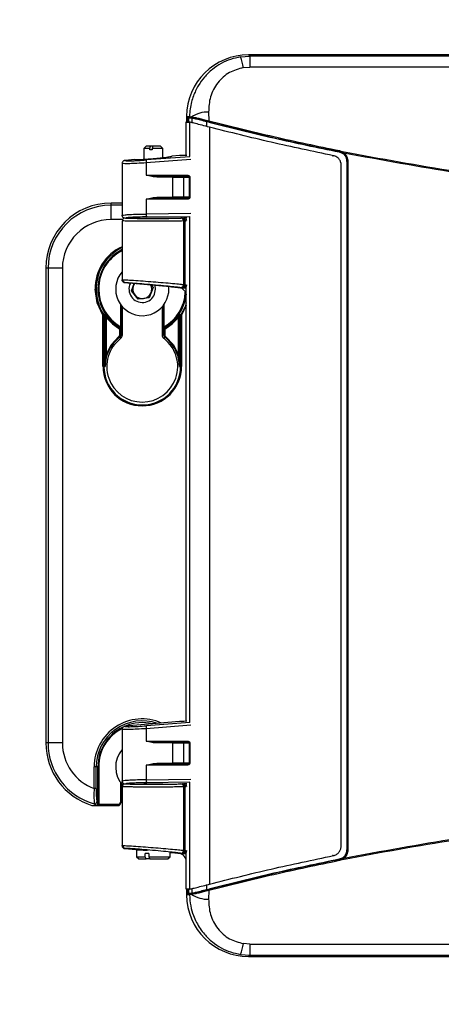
# Model space of a CAD drawing. Header units: inches. Extents: x 0.6 to 33.8, y 0 to 21.7.
# Tile 4 of 169: x 6.9 to 7.7, y 6.8 to 8.8. Entities that reach past the tile are written whole.
import ezdxf

# ---------------------------------------------------------------- set-up
doc = ezdxf.new("R2010")
doc.units = ezdxf.units.IN
doc.header["$MEASUREMENT"] = 0
doc.layers.add('FORMAT', color=7, linetype='Continuous')
doc.styles.add('SLDTEXTSTYLE3', font='TXT', dxfattribs={"width": 0.75})
doc.dimstyles.new('SLDDIMSTYLE0', dxfattribs={"dimtxt": 0.125, "dimasz": 0.13, "dimexe": 0, "dimexo": 0.0625, "dimgap": 0.03125, "dimtad": 0, "dimtih": 1, "dimtoh": 1, "dimdec": 1, "dimlfac": 4, "dimrnd": 1e-09, "dimzin": 12, "dimdsep": 46, "dimtxsty": 'SLDTEXTSTYLE3', "dimsah": 1, "dimcen": 0.09, "dimadec": 0, "dimazin": 3, "dimtfac": 1, "dimtdec": 1, "dimtofl": 0, "dimtmove": 0, "dimatfit": 3, "dimfxl": 0, "dimfrac": 2, "dimtolj": 1, "dimtzin": 12, "dimarcsym": 0})

# ---------------------------------------------------------------- blocks, each defined once
blk = doc.blocks.new('_D_3')
at = {"layer": 'FORMAT'}
for p, q in [((5.9903, 17.001), (3.3416, 17.001)), ((3.4666, 17.001), (3.4666, 10.7356)), ((3.2819, 10.7102), (3.2438, 10.7102)), ((3.2438, 10.7102), (3.2438, 10.5118)), ((3.6513, 10.7102), (3.6894, 10.7102)), ((3.6894, 10.7102), (3.6894, 10.5118)), ((3.2438, 10.5118), (3.2819, 10.5118)), ((3.6894, 10.5118), (3.6513, 10.5118)), ((3.4666, 4.0594), (3.4666, 10.3248)), ((13.003, 4.0594), (3.3416, 4.0594))]:
    blk.add_line(p, q, dxfattribs=at)
for points in [[(3.4666, 17.001), (3.4466, 16.871), (3.4866, 16.871)], [(3.4666, 4.0594), (3.4866, 4.1894), (3.4466, 4.1894)]]:
    blk.add_solid(points, dxfattribs=at)
at = {"layer": 'FORMAT', "char_height": 0.125, "attachment_point": 1, "style": 'SLDTEXTSTYLE3'}
for s, insert in [('1315', (3.2819, 10.6729)), ('51.8', (3.305, 10.4859))]:
    blk.add_mtext(s, dxfattribs=dict(at, insert=insert))

msp = doc.modelspace()

# ---------------------------------------------------------------- linework, layer by layer
at = {"color": 7, "linetype": 'Continuous'}
for p, q in [((7.3319, 8.71), (7.3293, 8.7126)), ((9.5803, 8.7126), (7.3293, 8.7126)), ((7.3129, 8.7085), (7.3319, 8.71)), ((7.3319, 8.71), (7.3319, 8.6874)), ((9.5776, 8.71), (7.3319, 8.71)), ((7.3187, 8.6864), (7.3319, 8.6874)), ((9.5776, 8.6874), (7.3319, 8.6874)), ((7.2474, 8.5954), (7.2481, 8.5775)), ((7.2017, 8.5062), (7.2017, 8.5749)), ((7.2018, 8.5866), (7.2082, 8.5862)), ((7.2025, 8.5748), (7.2025, 8.5846)), ((7.2096, 8.5842), (7.2033, 8.5846)), ((7.205, 8.5842), (7.205, 8.5746)), ((7.2051, 8.5746), (7.2051, 8.5841)), ((7.2068, 8.5745), (7.2068, 8.5837)), ((7.208, 8.5745), (7.208, 8.5038)), ((7.2082, 8.5862), (7.2128, 8.5855)), ((7.214, 8.5833), (7.2096, 8.5842)), ((7.213, 8.5833), (7.213, 8.5731)), ((7.244, 8.5655), (7.244, 8.5757)), ((7.2494, 8.5642), (7.2494, 7.0106)), ((7.1191, 8.5256), (7.1142, 8.5207)), ((7.1142, 8.5207), (7.1142, 8.4976)), ((7.127, 8.5207), (7.1142, 8.5207)), ((7.1282, 8.5256), (7.1191, 8.5256)), ((7.127, 8.5207), (7.1282, 8.5256)), ((7.127, 8.5177), (7.127, 8.5207)), ((7.1318, 8.5177), (7.127, 8.5177)), ((7.133, 8.5256), (7.1282, 8.5256)), ((7.133, 8.5256), (7.1318, 8.5207)), ((7.1536, 8.5207), (7.1318, 8.5207)), ((7.1318, 8.5207), (7.1318, 8.5177)), ((7.1487, 8.5256), (7.133, 8.5256)), ((7.1536, 8.5207), (7.1487, 8.5256)), ((7.1536, 8.5011), (7.1536, 8.5207)), ((7.5155, 8.5133), (7.5214, 8.5111)), ((7.5155, 8.5133), (7.5155, 8.5133)), ((7.5159, 8.5161), (7.5224, 8.5137)), ((7.5214, 8.5111), (7.5239, 8.5094)), ((7.5224, 8.5137), (7.525, 8.511)), ((7.0699, 8.4891), (7.0699, 8.3834)), ((7.0703, 8.4898), (7.0703, 8.4892)), ((7.0703, 8.4892), (7.0703, 8.4891)), ((7.0705, 8.4905), (7.0708, 8.4896)), ((7.0761, 8.496), (7.0753, 8.496)), ((7.0957, 8.4977), (7.0761, 8.496)), ((7.2108, 8.4979), (7.1191, 8.491)), ((7.1191, 8.491), (7.1191, 8.4655)), ((7.209, 8.5036), (7.12, 8.4969)), ((7.1875, 8.5058), (7.1722, 8.5044)), ((7.1966, 8.5058), (7.1875, 8.5058)), ((7.203, 8.5064), (7.1966, 8.5058)), ((7.5018, 8.5057), (7.5031, 8.5057)), ((7.5314, 8.4941), (7.5313, 8.494)), ((7.5313, 8.494), (7.5313, 7.0808)), ((7.5314, 8.4941), (7.5314, 7.0807)), ((7.5332, 8.4941), (7.5314, 8.4941)), ((7.5332, 8.4941), (7.5332, 7.0807)), ((7.5195, 7.0883), (7.5195, 8.4864)), ((7.1191, 8.4655), (7.204, 8.4655)), ((7.1191, 8.4655), (7.1414, 8.4636)), ((7.1339, 8.4622), (7.1191, 8.4655)), ((7.1412, 8.4616), (7.1339, 8.4622)), ((7.1739, 8.4616), (7.1412, 8.4616)), ((7.1414, 8.4636), (7.2045, 8.4636)), ((7.1739, 8.4203), (7.1739, 8.4616)), ((7.1739, 8.4616), (7.1968, 8.4616)), ((7.1968, 8.4616), (7.2073, 8.4616)), ((7.1968, 8.4203), (7.1968, 8.4616)), ((7.2073, 8.4616), (7.2073, 8.4203)), ((7.2087, 8.4616), (7.2073, 8.4616)), ((7.2087, 8.4616), (7.2087, 8.4203)), ((7.0473, 8.404), (7.0473, 8.4085)), ((7.0699, 8.4085), (7.0473, 8.4085)), ((7.1191, 8.4163), (7.1339, 8.4196)), ((7.1414, 8.4183), (7.1191, 8.4163)), ((7.1191, 8.4163), (7.1191, 8.386)), ((7.204, 8.4163), (7.1191, 8.4163)), ((7.1339, 8.4196), (7.1412, 8.4203)), ((7.1412, 8.4203), (7.1739, 8.4203)), ((7.2045, 8.4183), (7.1414, 8.4183)), ((7.1968, 8.4203), (7.1739, 8.4203)), ((7.2073, 8.4203), (7.1968, 8.4203)), ((7.2087, 8.4203), (7.2073, 8.4203)), ((7.0473, 8.3745), (7.0473, 8.404)), ((7.0699, 8.404), (7.0473, 8.404)), ((7.0707, 8.3745), (7.0473, 8.3745)), ((7.0699, 8.3721), (7.0699, 8.251)), ((7.0712, 8.3719), (7.0699, 8.372)), ((7.0705, 8.3841), (7.0703, 8.384)), ((7.0703, 8.384), (7.0703, 8.3834)), ((7.0708, 8.3836), (7.0705, 8.3826)), ((7.2108, 8.3872), (7.1191, 8.386)), ((7.1205, 8.3801), (7.209, 8.3812)), ((7.1904, 8.3777), (7.191, 8.3777)), ((7.1929, 8.3776), (7.1966, 8.3779)), ((7.1991, 8.372), (7.1962, 8.3718)), ((7.1962, 8.3718), (7.1962, 8.2412)), ((7.203, 8.3779), (7.1966, 8.3779)), ((7.1975, 8.376), (7.1996, 8.3779)), ((7.1991, 8.3724), (7.2017, 8.3726)), ((7.1991, 8.372), (7.1991, 8.3724)), ((7.1991, 8.2408), (7.1991, 8.372)), ((7.1991, 8.372), (7.2017, 8.372)), ((7.2017, 8.3739), (7.2017, 8.3779)), ((7.208, 8.3809), (7.208, 7.3424)), ((6.9134, 8.2746), (6.9134, 7.3002)), ((6.9179, 8.2746), (6.9134, 8.2746)), ((6.9179, 8.2746), (6.9179, 7.3002)), ((6.9474, 8.2746), (6.9179, 8.2746)), ((6.9474, 8.2746), (6.9474, 7.3002)), ((7.0699, 8.2511), (7.0701, 8.2496)), ((7.0699, 8.251), (7.0712, 8.2511)), ((7.0699, 8.2507), (7.0699, 8.251)), ((7.0753, 8.2452), (7.0764, 8.2453)), ((7.1684, 8.237), (7.0753, 8.2452)), ((7.1682, 8.2367), (7.0753, 8.2448)), ((7.089, 8.2286), (7.0948, 8.2431)), ((7.1029, 8.2109), (7.089, 8.2286)), ((7.1336, 8.2349), (7.1252, 8.2141)), ((7.1295, 8.2401), (7.1336, 8.2349)), ((7.1682, 8.2367), (7.1684, 8.237)), ((7.1712, 8.2367), (7.1682, 8.2367)), ((7.1712, 8.2367), (7.1684, 8.237)), ((7.1712, 8.2367), (7.1846, 8.2355)), ((7.1846, 8.2355), (7.2017, 8.234)), ((7.1899, 8.2354), (7.1935, 8.2348)), ((7.2017, 8.2341), (7.1935, 8.2348)), ((7.1962, 8.2412), (7.1991, 8.2408)), ((7.2006, 8.2361), (7.1982, 8.2377)), ((7.199, 8.2399), (7.1991, 8.2408)), ((7.199, 8.2399), (7.2017, 8.2394)), ((7.1991, 8.2408), (7.2017, 8.2408)), ((7.2006, 8.2361), (7.2017, 8.236)), ((7.2017, 7.3448), (7.2017, 8.239)), ((7.2019, 8.2408), (7.2018, 8.2394)), ((7.1252, 8.2141), (7.1029, 8.2109)), ((7.0665, 8.2005), (7.0665, 8.1547)), ((7.0684, 8.1979), (7.0684, 8.1547)), ((7.0704, 8.1381), (7.0704, 8.1955)), ((7.1521, 8.1955), (7.1521, 8.1381)), ((7.1541, 8.1547), (7.1541, 8.1978)), ((7.156, 8.1547), (7.156, 8.2005)), ((7.2017, 8.1992), (7.1919, 8.1783)), ((7.0306, 8.1783), (7.0323, 8.1793)), ((7.0306, 8.0728), (7.0306, 8.1783)), ((7.0326, 8.1783), (7.0306, 8.1783)), ((7.0346, 8.1801), (7.0323, 8.1793)), ((7.035, 8.179), (7.0326, 8.1783)), ((7.0326, 8.0728), (7.0326, 8.1783)), ((7.035, 8.0728), (7.035, 8.179)), ((7.0369, 8.1739), (7.0385, 8.1751)), ((7.0369, 8.1739), (7.0369, 8.0967)), ((7.1856, 8.1739), (7.184, 8.1751)), ((7.1856, 8.0967), (7.1856, 8.1739)), ((7.1875, 8.179), (7.1875, 8.0728)), ((7.1899, 8.1783), (7.1875, 8.179)), ((7.1903, 8.1793), (7.1879, 8.1801)), ((7.1899, 8.1783), (7.1899, 8.0728)), ((7.1919, 8.1783), (7.1899, 8.1783)), ((7.1903, 8.1793), (7.1919, 8.1783)), ((7.1919, 8.1783), (7.1919, 8.0728)), ((7.0652, 8.1496), (7.0662, 8.1513)), ((7.0652, 8.1381), (7.0652, 8.1496)), ((7.0652, 8.1496), (7.0672, 8.1496)), ((7.0672, 8.152), (7.0662, 8.1513)), ((7.0684, 8.1547), (7.0665, 8.1547)), ((7.0672, 8.1496), (7.0683, 8.1503)), ((7.0672, 8.1496), (7.0672, 8.1381)), ((7.156, 8.1547), (7.1541, 8.1547)), ((7.1543, 8.1503), (7.1554, 8.1496)), ((7.1564, 8.1513), (7.1553, 8.152)), ((7.1554, 8.1381), (7.1554, 8.1496)), ((7.1554, 8.1496), (7.1573, 8.1496)), ((7.1564, 8.1513), (7.1573, 8.1496)), ((7.1573, 8.1496), (7.1573, 8.1381)), ((7.0646, 8.1329), (7.0634, 8.1345)), ((7.0646, 8.1329), (7.0666, 8.1304)), ((7.0652, 8.1381), (7.0672, 8.1381)), ((7.0672, 8.1381), (7.0704, 8.1381)), ((7.1521, 8.1381), (7.1554, 8.1381)), ((7.1554, 8.1381), (7.1573, 8.1381)), ((7.1559, 8.1304), (7.1579, 8.1329)), ((7.1591, 8.1345), (7.1579, 8.1329)), ((7.0369, 8.0967), (7.035, 8.0728)), ((7.035, 8.0728), (7.0388, 8.0961)), ((7.0388, 8.0961), (7.0369, 8.0967)), ((7.1856, 8.0967), (7.1837, 8.0961)), ((7.1837, 8.0961), (7.1875, 8.0728)), ((7.1875, 8.0728), (7.1856, 8.0967)), ((7.0306, 8.0728), (7.0326, 8.0728)), ((7.0326, 8.0728), (7.035, 8.0728)), ((7.1875, 8.0728), (7.1899, 8.0728)), ((7.1899, 8.0728), (7.1919, 8.0728)), ((7.1875, 7.3444), (7.0761, 7.3346)), ((7.2108, 7.3365), (7.1191, 7.3296)), ((7.209, 7.3421), (7.12, 7.3355)), ((7.1966, 7.3444), (7.1875, 7.3444)), ((7.203, 7.3449), (7.1966, 7.3444)), ((7.0699, 7.3277), (7.0699, 7.2219)), ((7.0703, 7.3284), (7.0703, 7.3278)), ((7.0703, 7.3278), (7.0703, 7.3277)), ((7.0705, 7.329), (7.0708, 7.3282)), ((7.0761, 7.3346), (7.0753, 7.3345)), ((7.1191, 7.3296), (7.1191, 7.3041)), ((6.9179, 7.3002), (6.9134, 7.3002)), ((6.9474, 7.3002), (6.9179, 7.3002)), ((7.1191, 7.3041), (7.204, 7.3041)), ((7.1191, 7.3041), (7.1414, 7.3022)), ((7.1339, 7.3008), (7.1191, 7.3041)), ((7.1412, 7.3002), (7.1339, 7.3008)), ((7.1739, 7.3002), (7.1412, 7.3002)), ((7.1414, 7.3022), (7.2045, 7.3022)), ((7.1739, 7.2588), (7.1739, 7.3002)), ((7.1739, 7.3002), (7.1968, 7.3002)), ((7.1968, 7.3002), (7.2073, 7.3002)), ((7.1968, 7.2588), (7.1968, 7.3002)), ((7.2073, 7.3002), (7.2073, 7.2588)), ((7.2087, 7.3002), (7.2073, 7.3002)), ((7.2087, 7.3002), (7.2087, 7.2588)), ((7.1191, 7.2549), (7.1339, 7.2582)), ((7.1414, 7.2569), (7.1191, 7.2549)), ((7.1339, 7.2582), (7.1412, 7.2588)), ((7.1412, 7.2588), (7.1739, 7.2588)), ((7.2045, 7.2569), (7.1414, 7.2569)), ((7.1968, 7.2588), (7.1739, 7.2588)), ((7.2073, 7.2588), (7.1968, 7.2588)), ((7.2087, 7.2588), (7.2073, 7.2588)), ((7.0126, 7.2065), (7.0126, 7.251)), ((7.0165, 7.251), (7.0126, 7.251)), ((7.0165, 7.2065), (7.0165, 7.251)), ((7.0201, 7.251), (7.0165, 7.251)), ((7.0201, 7.1762), (7.0201, 7.251)), ((7.0201, 7.251), (7.0221, 7.251)), ((7.0221, 7.251), (7.0221, 7.1762)), ((7.1191, 7.2549), (7.1191, 7.2246)), ((7.204, 7.2549), (7.1191, 7.2549)), ((7.0665, 7.2197), (7.0665, 7.1792)), ((7.0684, 7.2171), (7.0684, 7.1792)), ((7.0703, 7.2226), (7.0705, 7.2227)), ((7.0703, 7.222), (7.0703, 7.2226)), ((7.0708, 7.2221), (7.0705, 7.2212)), ((7.1191, 7.2246), (7.2108, 7.2258)), ((7.209, 7.2198), (7.1205, 7.2187)), ((7.1904, 7.2163), (7.191, 7.2163)), ((7.1929, 7.2162), (7.1966, 7.2165)), ((7.203, 7.2165), (7.1966, 7.2165)), ((7.1975, 7.2145), (7.1996, 7.2165)), ((7.2017, 7.2125), (7.2017, 7.2165)), ((7.208, 7.2195), (7.208, 7.0003)), ((7.0165, 7.2065), (7.0126, 7.2065)), ((7.0699, 7.2106), (7.0699, 7.0896)), ((7.0712, 7.2104), (7.0699, 7.2106)), ((7.0704, 7.2106), (7.0704, 7.2147)), ((7.1991, 7.2106), (7.1962, 7.2104)), ((7.1962, 7.2104), (7.1962, 7.0798)), ((7.1991, 7.211), (7.2017, 7.2112)), ((7.1991, 7.2106), (7.1991, 7.211)), ((7.1991, 7.0794), (7.1991, 7.2106)), ((7.2017, 7.2106), (7.1991, 7.2106)), ((7.0152, 7.1724), (7.0128, 7.1754)), ((7.0178, 7.1792), (7.0201, 7.1762)), ((7.0221, 7.1762), (7.0201, 7.1762)), ((7.0221, 7.1762), (7.0217, 7.1742)), ((7.0665, 7.1792), (7.0636, 7.1742)), ((7.0653, 7.1732), (7.0682, 7.1782)), ((7.0665, 7.1792), (7.0684, 7.1792)), ((7.0682, 7.1782), (7.0665, 7.1792)), ((7.0682, 7.1782), (7.0699, 7.1812)), ((7.0684, 7.1792), (7.0699, 7.1818)), ((7.0079, 7.1722), (7.0158, 7.1722)), ((7.0157, 7.1723), (7.0152, 7.1724)), ((7.0158, 7.1722), (7.0217, 7.1722)), ((7.0217, 7.1742), (7.0217, 7.1722)), ((7.0636, 7.1742), (7.0217, 7.1742)), ((7.0217, 7.1722), (7.0636, 7.1722)), ((7.0636, 7.1722), (7.0636, 7.1742)), ((7.0636, 7.1742), (7.0653, 7.1732)), ((7.0699, 7.0896), (7.0712, 7.0897)), ((7.0699, 7.0896), (7.0701, 7.0882)), ((7.0699, 7.0893), (7.0699, 7.0896)), ((7.0764, 7.0838), (7.0753, 7.0837)), ((7.0753, 7.0837), (7.1131, 7.0804)), ((7.1131, 7.0801), (7.0753, 7.0834)), ((7.0994, 7.0801), (7.0994, 7.0668)), ((7.124, 7.0801), (7.0994, 7.0801)), ((7.1131, 7.0804), (7.1135, 7.0805)), ((7.1131, 7.0804), (7.1133, 7.0804)), ((7.1133, 7.0801), (7.1133, 7.0804)), ((7.1683, 7.0756), (7.1684, 7.0756)), ((7.1684, 7.0756), (7.1683, 7.0755)), ((7.1683, 7.0668), (7.1683, 7.0755)), ((7.1712, 7.0753), (7.1683, 7.0753)), ((7.1684, 7.0756), (7.1712, 7.0753)), ((7.1712, 7.0753), (7.1846, 7.0741)), ((7.1846, 7.0741), (7.2017, 7.0726)), ((7.1935, 7.0734), (7.1899, 7.0739)), ((7.1962, 7.0798), (7.1991, 7.0794)), ((7.2006, 7.0747), (7.1982, 7.0763)), ((7.199, 7.0784), (7.1991, 7.0794)), ((7.199, 7.0784), (7.2017, 7.078)), ((7.1991, 7.0794), (7.2017, 7.0794)), ((7.2006, 7.0747), (7.2017, 7.0746)), ((7.2017, 6.9999), (7.2017, 7.0776)), ((7.2019, 7.0794), (7.2018, 7.078)), ((7.5313, 7.0808), (7.5314, 7.0807)), ((7.5332, 7.0807), (7.5314, 7.0807)), ((7.0994, 7.0668), (7.1039, 7.0624)), ((7.0994, 7.0668), (7.1175, 7.0668)), ((7.1039, 7.0624), (7.1192, 7.0624)), ((7.1248, 7.0737), (7.1175, 7.0737)), ((7.1175, 7.0668), (7.1175, 7.0737)), ((7.1192, 7.0624), (7.1175, 7.0668)), ((7.1265, 7.0624), (7.1192, 7.0624)), ((7.1248, 7.0737), (7.1248, 7.0668)), ((7.1248, 7.0668), (7.1683, 7.0668)), ((7.1248, 7.0668), (7.1265, 7.0624)), ((7.1265, 7.0624), (7.1639, 7.0624)), ((7.1639, 7.0624), (7.1683, 7.0668)), ((7.2017, 7.0726), (7.1935, 7.0734)), ((7.5031, 7.069), (7.5018, 7.069)), ((7.5214, 7.0637), (7.5155, 7.0615)), ((7.5155, 7.0615), (7.5155, 7.0615)), ((7.5224, 7.0611), (7.5159, 7.0587)), ((7.5239, 7.0653), (7.5214, 7.0637)), ((7.525, 7.0638), (7.5224, 7.0611)), ((7.2025, 6.9901), (7.2025, 7)), ((7.205, 7.0001), (7.205, 6.9906)), ((7.2051, 7.0001), (7.2051, 6.9906)), ((7.2068, 6.9911), (7.2068, 7.0002)), ((7.213, 7.0017), (7.213, 6.9915)), ((7.244, 6.9991), (7.244, 7.0092)), ((7.2481, 6.9972), (7.2474, 6.9794)), ((7.2082, 6.9886), (7.2018, 6.9882)), ((7.2033, 6.9901), (7.2096, 6.9906)), ((7.2128, 6.9893), (7.2082, 6.9886)), ((7.2096, 6.9906), (7.214, 6.9915)), ((7.3319, 6.8874), (7.3187, 6.8884)), ((7.3319, 6.8874), (9.5776, 6.8874)), ((7.3319, 6.8874), (7.3319, 6.8648)), ((7.3129, 6.8663), (7.3319, 6.8648)), ((7.3319, 6.8648), (7.3293, 6.8622)), ((7.3293, 6.8622), (9.5803, 6.8622)), ((7.3319, 6.8648), (9.5776, 6.8648))]:
    msp.add_line(p, q, dxfattribs=at)
at = {"color": 7, "linetype": 'Continuous', "flags": 128}
for points in [[(7.0306, 8.1783), (7.0186, 8.2038), (7.0145, 8.2318)], [(7.0954, 8.2431), (7.0943, 8.2414), (7.0932, 8.2391)], [(7.1366, 8.2216), (7.1386, 8.2314), (7.1375, 8.2394)], [(7.1619, 8.2114), (7.1655, 8.2252), (7.1657, 8.2369)], [(7.2017, 8.2034), (7.199, 8.1957), (7.1903, 8.1793)], [(7.0326, 8.1783), (7.0325, 8.1788), (7.0323, 8.1793)], [(7.0369, 8.1739), (7.0499, 8.1603), (7.0652, 8.1496)], [(7.1573, 8.1496), (7.1727, 8.1603), (7.1856, 8.1739)], [(7.1903, 8.1793), (7.19, 8.1788), (7.1899, 8.1783)], [(7.0369, 8.0967), (7.0473, 8.1176), (7.0634, 8.1345)], [(7.1591, 8.1345), (7.1752, 8.1176), (7.1856, 8.0967)], [(7.0158, 7.1722), (7.0158, 7.1722), (7.0158, 7.1723), (7.0157, 7.1723), (7.0157, 7.1723)]]:
    msp.add_lwpolyline(points, dxfattribs=at)
at = {"color": 7, "linetype": 'Continuous'}
for centre, radius, start, end in [((7.2307, 8.6749), 0.0888, 7.3896, 22.1785), ((7.2463, 8.5337), 0.0617, 88.982, 122.8736), ((8.4548, 13.1811), 4.7638, 254.7691, 254.8124), ((7.2101, 8.5861), 0.00197, 176.6654, 254.6538), ((7.2146, 8.5851), 0.00188, 165.7628, 251.294), ((7.2545, 8.575), 0.00689, 158.0297, 181.299), ((7.5243, 8.5135), 0.00879, 162.8655, 181.1281), ((7.5252, 8.5111), 0.00374, 137.6006, 180.2971), ((7.53, 8.5065), 0.00672, 137.8822, 153.7996), ((7.1271, 8.4929), 0.00815, 150.4103, 193.1118), ((7.1457, 8.4621), 0.00452, 160.8359, 186.1736), ((7.1756, 8.4619), 0.00174, 106.043, 189.9462), ((7.1949, 8.4617), 0.0019, 357.9627, 87.8064), ((7.2065, 8.4651), 0.00251, 169.3228, 216.7006), ((7.0473, 8.2746), 0.1339, 90, 180), ((7.1457, 8.4198), 0.00452, 173.8264, 199.1641), ((7.1756, 8.42), 0.00174, 170.0538, 253.957), ((7.1949, 8.4202), 0.0019, 272.1936, 2.0373), ((7.2065, 8.4168), 0.00251, 143.2994, 190.6772), ((7.0473, 8.2746), 0.1294, 90, 180), ((7.0473, 8.2746), 0.0999, 90, 180), ((7.1273, 8.3848), 0.00832, 171.685, 214.3729), ((7.1903, 8.3719), 0.00586, 359.5171, 88.964), ((7.1088, 8.2329), 0.0943, 114.3454, 180.654), ((7.1113, 8.2318), 0.0948, 115.8487, 213.5738), ((7.1113, 8.2318), 0.0911, 116.9728, 241.1166), ((7.1078, 8.2334), 0.0857, 116.2218, 181.0655), ((7.1113, 8.2318), 0.0546, 139.1929, 338.0733), ((7.077, 8.2511), 0.00586, 179.5094, 264.2707), ((7.1113, 8.2318), 0.0892, 180, 239.8588), ((7.1113, 8.2318), 0.0273, 153.8574, 338.0733), ((7.1113, 8.2318), 0.0195, 158.0733, 218.0733), ((7.1113, 8.2318), 0.0195, 338.0733, 25.3445), ((7.1903, 8.2412), 0.00587, 266.1366, 0.2552), ((7.1113, 8.2318), 0.0195, 218.0733, 278.0733), ((7.1113, 8.2318), 0.0195, 278.0733, 338.0733), ((7.1113, 8.2318), 0.0911, 298.8834, 353.3511), ((7.1139, 8.2294), 0.0858, 299.3913, 357.3992), ((6.8188, 8.009), 0.2754, 37.0845, 38.394), ((7.033, 8.179), 0.00197, 0.0489, 33.9587), ((6.9291, 8.1351), 0.1146, 19.7668, 22.4937), ((7.1113, 8.2318), 0.0922, 217.9128, 240.723), ((7.1113, 8.2318), 0.0922, 299.277, 322.0872), ((7.4044, 8.0086), 0.2762, 141.6078, 142.9137), ((7.2936, 8.1351), 0.1148, 157.5083, 160.2313), ((7.1895, 8.179), 0.00197, 146.0413, 179.9511), ((7.0652, 8.1496), 0.00197, 0.0992, 60.6238), ((7.0566, 8.1504), 0.0107, 8.1979, 23.1676), ((7.0663, 8.1503), 0.00197, 0.0988, 61.0178), ((7.0463, 8.1534), 0.0222, 351.7523, 3.1666), ((7.1763, 8.1534), 0.0222, 176.8459, 188.2352), ((7.1562, 8.1503), 0.00197, 118.9822, 179.9012), ((7.1659, 8.1505), 0.0107, 156.8175, 171.8169), ((7.1573, 8.1496), 0.00197, 119.3762, 179.9008), ((7.1113, 8.0728), 0.0728, 127.8136, 52.1864), ((7.1113, 8.0728), 0.0761, 127.8136, 162.2012), ((7.0606, 8.1381), 0.00462, 307.8048, 0.0088), ((7.0606, 8.1381), 0.00659, 307.8136, 0), ((7.0606, 8.1381), 0.00984, 307.8136, 0), ((7.1619, 8.1381), 0.00984, 180, 232.1864), ((7.1619, 8.1381), 0.00659, 180, 232.1864), ((7.1619, 8.1381), 0.00462, 179.9912, 232.1952), ((7.1113, 8.0728), 0.0761, 17.7988, 52.1864), ((7.1113, 8.0728), 0.0806, 180, 0), ((7.1113, 8.0728), 0.0787, 180, 0), ((7.1107, 7.2515), 0.0981, 66.0367, 180.2848), ((7.1113, 7.251), 0.0947, 70.7897, 180), ((7.1113, 7.251), 0.0911, 76.4103, 112.8893), ((7.1113, 7.251), 0.0911, 115.7986, 180), ((7.1079, 7.2525), 0.0859, 115.9844, 181.0215), ((7.1271, 7.3314), 0.00815, 150.4103, 193.1118), ((7.0473, 7.3002), 0.1339, 180, 252.8806), ((7.0473, 7.3002), 0.1294, 180, 254.5637), ((7.0473, 7.3002), 0.0999, 180, 249.699), ((7.1457, 7.3007), 0.00452, 160.8359, 186.1736), ((7.1756, 7.3005), 0.00174, 106.043, 189.9462), ((7.1949, 7.3003), 0.0019, 357.9627, 87.8064), ((7.2065, 7.3037), 0.00251, 169.3228, 216.7006), ((7.1113, 7.251), 0.0546, 139.1929, 223.6182), ((7.1457, 7.2584), 0.00452, 173.8264, 199.1641), ((7.1756, 7.2585), 0.00174, 170.0538, 253.957), ((7.1949, 7.2588), 0.0019, 272.1936, 2.0373), ((7.2065, 7.2554), 0.00251, 143.2994, 190.6772), ((7.1273, 7.2234), 0.00832, 171.685, 214.3729), ((7.1903, 7.2104), 0.00586, 359.5171, 88.964), ((7.1905, 7.1922), 0.1784, 175.4268, 185.4023), ((7.1772, 7.2003), 0.1607, 177.8064, 187.537), ((7.0139, 7.1792), 0.00395, 254.8246, 359.7391), ((7.0162, 7.1762), 0.00392, 255.7131, 0.2034), ((7.0665, 7.1792), 0.00195, 330.0087, 0.2846), ((7.011, 7.1977), 0.0259, 280.4459, 294.5382), ((7.0636, 7.1742), 0.00197, 270, 330), ((7.077, 7.0897), 0.00586, 179.5094, 264.2707), ((7.1132, 7.0811), 0.000984, 271.3651, 337.6183), ((7.1903, 7.0798), 0.00587, 266.1366, 0.2552), ((7.5243, 7.0613), 0.00879, 178.8719, 197.1345), ((7.5252, 7.0636), 0.00374, 179.7029, 222.3994), ((7.53, 7.0683), 0.00672, 206.2004, 222.1178), ((7.2545, 6.9998), 0.00689, 178.701, 201.9703), ((8.4548, 2.3937), 4.7638, 105.1876, 105.2309), ((7.2101, 6.9887), 0.00197, 105.3462, 183.3346), ((7.2146, 6.9897), 0.00188, 108.706, 194.2372), ((7.2463, 7.0411), 0.0617, 237.1264, 271.018), ((7.2307, 6.8998), 0.0888, 337.8215, 352.6104)]:
    msp.add_arc(centre, radius, start, end, dxfattribs=at)
for centre, major_axis, ratio, start_param, end_param in [((7.3303, 8.5841), (-0.0912, 0.0912), 0.992433, 5.501585, 7.053576), ((7.5148, 13.1811), (4.7112, 0), 0.979895, 4.645882, 4.647214), ((7.5167, 13.1811), (4.7019, 0), 0.979895, 4.646429, 4.647759), ((7.1339, 8.3779), (0.0404, 0), 0.017455, 3.419923, 6.004855), ((7.1827, 8.2159), (-0.0176, -0.009), 0.995197, 2.949126, 4.148305), ((7.1339, 7.2165), (0.0197, 0), 0.017455, 3.141593, 6.283185), ((7.1827, 7.0545), (-0.0176, -0.009), 0.995197, 2.949126, 4.148305), ((7.5148, 2.3937), (4.7112, 0), 0.979895, 1.635971, 1.637303), ((7.3303, 6.9906), (-0.0912, -0.0912), 0.992433, 5.512795, 7.064785), ((7.5167, 2.3937), (4.7019, 0), 0.979895, 1.635426, 1.636756)]:
    msp.add_ellipse(centre, major_axis=major_axis, ratio=ratio, start_param=start_param, end_param=end_param, dxfattribs=at)
for points, knots in [([(7.3129, 8.7085), (7.3061, 8.707), (7.2923, 8.7042), (7.2728, 8.6953), (7.2545, 8.6832), (7.2386, 8.6677), (7.2254, 8.6492), (7.2171, 8.6317), (7.2121, 8.6156), (7.2091, 8.6015), (7.2085, 8.5914), (7.2082, 8.5862)], [0, 0, 0, 0, 0.116836, 0.23525, 0.359338, 0.488965, 0.613915, 0.749217, 0.824664, 0.908253, 1, 1, 1, 1]), ([(7.3187, 8.6864), (7.3089, 8.6837), (7.2883, 8.6781), (7.2643, 8.6559), (7.2491, 8.6271), (7.2479, 8.6059), (7.2474, 8.5954)], [0, 0, 0, 0, 0.226825, 0.477552, 0.741882, 1, 1, 1, 1]), ([(7.2018, 8.5866), (7.2018, 8.5865), (7.2018, 8.5862), (7.2019, 8.5859), (7.202, 8.5856), (7.2022, 8.5853), (7.2024, 8.5851), (7.2028, 8.5848), (7.2031, 8.5847), (7.2033, 8.5846)], [0, 0, 0, 0, 0.125927, 0.251824, 0.37772, 0.503614, 0.629506, 0.755397, 1, 1, 1, 1]), ([(7.2494, 8.5642), (7.2441, 8.5656), (7.2335, 8.5683), (7.2203, 8.5717), (7.2109, 8.574), (7.2089, 8.5743), (7.208, 8.5745)], [0, 0, 0, 0, 0.256031, 0.51226, 0.762992, 1, 1, 1, 1]), ([(7.2128, 8.5855), (7.2147, 8.5851), (7.2186, 8.5844), (7.227, 8.5825), (7.2369, 8.5803), (7.2444, 8.5785), (7.2481, 8.5775)], [0, 0, 0, 0, 0.249078, 0.499164, 0.748278, 1, 1, 1, 1]), ([(7.213, 8.5833), (7.214, 8.5831), (7.216, 8.5827), (7.2247, 8.5806), (7.2346, 8.5781), (7.2415, 8.5763), (7.244, 8.5757)], [0, 0, 0, 0, 0.280009, 0.559842, 0.844503, 1, 1, 1, 1]), ([(7.2476, 8.5748), (7.244, 8.5757), (7.2369, 8.5776), (7.2275, 8.58), (7.2195, 8.582), (7.2159, 8.5828), (7.214, 8.5833)], [0, 0, 0, 0, 0.251683, 0.500804, 0.750891, 1, 1, 1, 1]), ([(7.5155, 8.5133), (7.47, 8.5227), (7.3789, 8.5416), (7.289, 8.5643), (7.244, 8.5757)], [0, 0, 0, 0, 0.499751, 1, 1, 1, 1]), ([(7.2476, 8.5748), (7.2921, 8.5636), (7.3809, 8.5412), (7.4707, 8.5226), (7.5155, 8.5133)], [0, 0, 0, 0, 0.5008786, 1, 1, 1, 1]), ([(7.2481, 8.5775), (7.2925, 8.5663), (7.3813, 8.544), (7.471, 8.5254), (7.5159, 8.5161)], [0, 0, 0, 0, 0.500336, 1, 1, 1, 1]), ([(7.5035, 8.5057), (7.461, 8.5146), (7.3758, 8.5324), (7.2915, 8.5536), (7.2494, 8.5642)], [0, 0, 0, 0, 0.499783, 1, 1, 1, 1]), ([(7.5313, 8.494), (7.5311, 8.4962), (7.5307, 8.5006), (7.5273, 8.5064), (7.5222, 8.5112), (7.5178, 8.5126), (7.5155, 8.5133)], [0, 0, 0, 0, 0.243946, 0.487905, 0.732412, 1, 1, 1, 1]), ([(9.3871, 8.5137), (9.3098, 8.4993), (9.1556, 8.4707), (8.9222, 8.4421), (8.6886, 8.4244), (8.4548, 8.4186), (8.2209, 8.4244), (7.9873, 8.4421), (7.7539, 8.4707), (7.5998, 8.4993), (7.5224, 8.5137)], [0, 0, 0, 0, 0.126004, 0.25109, 0.375701, 0.5, 0.624302, 0.74891, 0.873998, 1, 1, 1, 1]), ([(7.5239, 8.5094), (7.525, 8.5084), (7.5272, 8.5065), (7.5295, 8.5027), (7.5311, 8.4985), (7.5313, 8.4955), (7.5314, 8.4941)], [0, 0, 0, 0, 0.250978, 0.500472, 0.750637, 1, 1, 1, 1]), ([(7.525, 8.511), (7.5262, 8.5099), (7.5286, 8.5077), (7.5311, 8.5035), (7.5329, 8.4989), (7.5331, 8.4957), (7.5332, 8.4941)], [0, 0, 0, 0, 0.250429, 0.500399, 0.750025, 1, 1, 1, 1]), ([(8.4548, 8.4185), (8.3772, 8.4196), (8.2218, 8.4218), (7.9889, 8.44), (7.7561, 8.4682), (7.6022, 8.4967), (7.525, 8.511)], [0, 0, 0, 0, 0.248342, 0.497387, 0.74774, 1, 1, 1, 1]), ([(7.0703, 8.4912), (7.0703, 8.4911), (7.0701, 8.4907), (7.07, 8.49), (7.0699, 8.4894), (7.0699, 8.489)], [0, 0, 0, 0, 0.116164, 0.560243, 1, 1, 1, 1]), ([(7.0753, 8.496), (7.0749, 8.4959), (7.074, 8.4957), (7.0725, 8.495), (7.0711, 8.4936), (7.0702, 8.4918), (7.0702, 8.4904), (7.0703, 8.4898)], [0, 0, 0, 0, 0.119367, 0.250543, 0.499982, 0.749633, 1, 1, 1, 1]), ([(7.1191, 8.491), (7.1127, 8.4906), (7.1001, 8.4898), (7.085, 8.4892), (7.074, 8.4892), (7.0715, 8.4896), (7.0703, 8.4898)], [0, 0, 0, 0, 0.257047, 0.500204, 0.748371, 1, 1, 1, 1]), ([(7.0753, 8.496), (7.0759, 8.4957), (7.0771, 8.4951), (7.0869, 8.495), (7.1016, 8.4956), (7.114, 8.4965), (7.12, 8.4969)], [0, 0, 0, 0, 0.242829, 0.499811, 0.756905, 1, 1, 1, 1]), ([(7.1339, 8.4991), (7.1291, 8.4987), (7.1217, 8.4981), (7.1128, 8.4976), (7.1067, 8.4973), (7.1018, 8.4972), (7.097, 8.4972), (7.0963, 8.4975), (7.0957, 8.4977)], [0, 0, 0, 0, 0.239913, 0.368844, 0.500394, 0.631878, 0.760629, 1, 1, 1, 1]), ([(7.1722, 8.5044), (7.1717, 8.5041), (7.1709, 8.5037), (7.1661, 8.5028), (7.1611, 8.502), (7.155, 8.5012), (7.1461, 8.5002), (7.1387, 8.4995), (7.1339, 8.4991)], [0, 0, 0, 0, 0.239028, 0.367896, 0.499609, 0.631387, 0.760434, 1, 1, 1, 1]), ([(7.5195, 8.4864), (7.5193, 8.4886), (7.5188, 8.493), (7.5155, 8.4988), (7.5104, 8.5036), (7.5059, 8.505), (7.5035, 8.5057)], [0, 0, 0, 0, 0.241705, 0.483349, 0.72673, 1, 1, 1, 1]), ([(7.204, 8.4655), (7.2046, 8.4655), (7.2058, 8.4654), (7.2071, 8.4646), (7.208, 8.4638), (7.2084, 8.4631), (7.2087, 8.4624), (7.2087, 8.4619), (7.2087, 8.4616)], [0, 0, 0, 0, 0.272654, 0.531181, 0.657651, 0.781937, 0.890018, 1, 1, 1, 1]), ([(7.2045, 8.4636), (7.2049, 8.4635), (7.2056, 8.4635), (7.2064, 8.4631), (7.2069, 8.4627), (7.2071, 8.4624), (7.2073, 8.462), (7.2073, 8.4617), (7.2073, 8.4616)], [0, 0, 0, 0, 0.350525, 0.58238, 0.707736, 0.816752, 0.912624, 1, 1, 1, 1]), ([(7.2087, 8.4203), (7.2087, 8.42), (7.2087, 8.4195), (7.2084, 8.4187), (7.2079, 8.418), (7.2071, 8.4172), (7.2058, 8.4165), (7.2046, 8.4164), (7.204, 8.4163)], [0, 0, 0, 0, 0.115318, 0.227927, 0.344007, 0.469225, 0.738921, 1, 1, 1, 1]), ([(7.2073, 8.4203), (7.2073, 8.4201), (7.2073, 8.4199), (7.2071, 8.4195), (7.2069, 8.4192), (7.2064, 8.4188), (7.2056, 8.4184), (7.2049, 8.4183), (7.2045, 8.4183)], [0, 0, 0, 0, 0.08738, 0.183254, 0.292268, 0.417615, 0.64943, 1, 1, 1, 1]), ([(7.0699, 8.3841), (7.0699, 8.3838), (7.07, 8.3831), (7.0702, 8.3824), (7.0703, 8.382), (7.0704, 8.3819)], [0, 0, 0, 0, 0.4291, 0.884838, 1, 1, 1, 1]), ([(7.0758, 8.3772), (7.0754, 8.3772), (7.0744, 8.3773), (7.0731, 8.3778), (7.0721, 8.3785), (7.0711, 8.3797), (7.0702, 8.3813), (7.0703, 8.3827), (7.0703, 8.3834)], [0, 0, 0, 0, 0.119974, 0.250385, 0.367498, 0.50111, 0.750309, 1, 1, 1, 1]), ([(7.0703, 8.3834), (7.0717, 8.3837), (7.0744, 8.3843), (7.0858, 8.3851), (7.1005, 8.3857), (7.113, 8.3859), (7.1191, 8.386)], [0, 0, 0, 0, 0.2796, 0.500115, 0.757831, 1, 1, 1, 1]), ([(7.0719, 8.3764), (7.0713, 8.3757), (7.0702, 8.3743), (7.0706, 8.3727), (7.0709, 8.3719)], [0, 0, 0, 0, 0.4995342, 1, 1, 1, 1]), ([(7.1339, 8.371), (7.1258, 8.371), (7.1133, 8.3711), (7.0985, 8.3712), (7.0863, 8.3713), (7.0771, 8.3716), (7.072, 8.3717), (7.0714, 8.3718), (7.0712, 8.3719)], [0, 0, 0, 0, 0.271421, 0.413482, 0.559363, 0.794455, 0.945713, 1, 1, 1, 1]), ([(7.0718, 8.3763), (7.0723, 8.3768), (7.0729, 8.3774), (7.0737, 8.3775), (7.0737, 8.3775)], [0, 0, 0, 0, 0.9089911, 1, 1, 1, 1]), ([(7.0758, 8.3779), (7.0763, 8.3778), (7.0772, 8.3776), (7.0844, 8.3774), (7.0937, 8.3772), (7.1033, 8.3771), (7.1146, 8.377), (7.1271, 8.3769), (7.14, 8.3769), (7.1523, 8.377), (7.1632, 8.3771), (7.1748, 8.3772), (7.1851, 8.3774), (7.1888, 8.3776), (7.1904, 8.3777)], [0, 0, 0, 0, 0.095223, 0.211756, 0.278235, 0.34928, 0.423729, 0.500006, 0.576282, 0.65073, 0.721772, 0.788249, 0.904778, 1, 1, 1, 1]), ([(7.1205, 8.3801), (7.1145, 8.38), (7.1021, 8.3798), (7.0876, 8.3791), (7.079, 8.3784), (7.0779, 8.3779), (7.0776, 8.3777)], [0, 0, 0, 0, 0.283132, 0.583124, 0.883252, 1, 1, 1, 1]), ([(7.1962, 8.3718), (7.1936, 8.3717), (7.1889, 8.3715), (7.1737, 8.3712), (7.1552, 8.3711), (7.1409, 8.371), (7.1339, 8.371)], [0, 0, 0, 0, 0.271986, 0.499992, 0.754855, 1, 1, 1, 1]), ([(7.1975, 8.376), (7.1973, 8.3761), (7.1971, 8.3764), (7.1964, 8.3769), (7.1952, 8.3777), (7.1942, 8.3778), (7.1936, 8.3779)], [0, 0, 0, 0, 0.1080513, 0.2259399, 0.5014773, 1, 1, 1, 1]), ([(7.1991, 8.3724), (7.1989, 8.3731), (7.1987, 8.3744), (7.1979, 8.3754), (7.1975, 8.376)], [0, 0, 0, 0, 0.487585, 1, 1, 1, 1]), ([(7.1996, 8.3779), (7.2002, 8.3772), (7.2014, 8.3756), (7.2018, 8.3736), (7.2019, 8.3727)], [0, 0, 0, 0, 0.501363, 1, 1, 1, 1]), ([(7.0753, 8.2452), (7.0747, 8.2453), (7.0733, 8.2455), (7.0717, 8.2467), (7.0705, 8.2483), (7.07, 8.2499), (7.0699, 8.2508), (7.0699, 8.251)], [0, 0, 0, 0, 0.227289, 0.454578, 0.681887, 0.909226, 1, 1, 1, 1]), ([(7.0753, 8.2448), (7.0747, 8.2449), (7.0733, 8.2452), (7.0717, 8.2463), (7.0705, 8.248), (7.07, 8.2495), (7.0699, 8.2504), (7.0699, 8.2507)], [0, 0, 0, 0, 0.226986, 0.453964, 0.681123, 0.908552, 1, 1, 1, 1]), ([(7.0712, 8.2511), (7.0733, 8.2511), (7.0776, 8.251), (7.0927, 8.25), (7.1122, 8.2487), (7.1268, 8.2475), (7.1339, 8.247)], [0, 0, 0, 0, 0.244578, 0.499523, 0.75716, 1, 1, 1, 1]), ([(7.1339, 8.247), (7.1408, 8.2464), (7.1551, 8.2453), (7.1745, 8.2435), (7.1895, 8.2421), (7.194, 8.2415), (7.1962, 8.2412)], [0, 0, 0, 0, 0.24307, 0.500396, 0.763641, 1, 1, 1, 1]), ([(7.0764, 8.2453), (7.0779, 8.2452), (7.081, 8.2451), (7.0923, 8.2444), (7.11, 8.2431), (7.1324, 8.2412), (7.155, 8.2392), (7.173, 8.2374), (7.1848, 8.2361), (7.1883, 8.2356), (7.1899, 8.2354)], [0, 0, 0, 0, 0.099233, 0.217528, 0.353211, 0.499705, 0.646292, 0.78218, 0.900662, 1, 1, 1, 1]), ([(7.1935, 8.2348), (7.1939, 8.2348), (7.1947, 8.2348), (7.1959, 8.2353), (7.1969, 8.2361), (7.1977, 8.237), (7.198, 8.2375), (7.1982, 8.2377)], [0, 0, 0, 0, 0.250451, 0.499806, 0.778114, 0.89436, 1, 1, 1, 1]), ([(7.2006, 8.2361), (7.2001, 8.2359), (7.199, 8.2353), (7.1966, 8.2347), (7.1947, 8.2348), (7.1935, 8.2348)], [0, 0, 0, 0, 0.2135687, 0.5000248, 1, 1, 1, 1]), ([(7.1982, 8.2377), (7.1984, 8.238), (7.1987, 8.2387), (7.1989, 8.2395), (7.199, 8.2399)], [0, 0, 0, 0, 0.504485, 1, 1, 1, 1]), ([(7.2018, 8.2394), (7.2017, 8.2388), (7.2015, 8.2377), (7.2009, 8.2367), (7.2006, 8.2361)], [0, 0, 0, 0, 0.49947, 1, 1, 1, 1]), ([(7.0703, 7.3298), (7.0703, 7.3297), (7.0701, 7.3293), (7.07, 7.3286), (7.0699, 7.3279), (7.0699, 7.3276)], [0, 0, 0, 0, 0.116164, 0.560243, 1, 1, 1, 1]), ([(7.0703, 7.3284), (7.0702, 7.329), (7.0702, 7.3303), (7.0711, 7.3322), (7.0725, 7.3336), (7.074, 7.3343), (7.0749, 7.3345), (7.0753, 7.3345)], [0, 0, 0, 0, 0.250367, 0.500018, 0.749457, 0.880633, 1, 1, 1, 1]), ([(7.1191, 7.3296), (7.1127, 7.3292), (7.1001, 7.3284), (7.085, 7.3278), (7.074, 7.3277), (7.0715, 7.3282), (7.0703, 7.3284)], [0, 0, 0, 0, 0.257047, 0.500204, 0.748371, 1, 1, 1, 1]), ([(7.0753, 7.3345), (7.0759, 7.3343), (7.0771, 7.3337), (7.0869, 7.3336), (7.1016, 7.3342), (7.114, 7.335), (7.12, 7.3355)], [0, 0, 0, 0, 0.242829, 0.499811, 0.756905, 1, 1, 1, 1]), ([(7.204, 7.3041), (7.2046, 7.3041), (7.2058, 7.304), (7.2071, 7.3032), (7.208, 7.3024), (7.2084, 7.3017), (7.2087, 7.3009), (7.2087, 7.3004), (7.2087, 7.3002)], [0, 0, 0, 0, 0.2726541, 0.5311812, 0.6576505, 0.7819373, 0.8900175, 1, 1, 1, 1]), ([(7.2045, 7.3022), (7.2049, 7.3021), (7.2056, 7.3021), (7.2064, 7.3017), (7.2069, 7.3013), (7.2071, 7.3009), (7.2073, 7.3006), (7.2073, 7.3003), (7.2073, 7.3002)], [0, 0, 0, 0, 0.350525, 0.58238, 0.707736, 0.816752, 0.912624, 1, 1, 1, 1]), ([(7.2087, 7.2588), (7.2087, 7.2586), (7.2087, 7.2581), (7.2084, 7.2573), (7.2079, 7.2566), (7.2071, 7.2558), (7.2058, 7.2551), (7.2046, 7.255), (7.204, 7.2549)], [0, 0, 0, 0, 0.1153181, 0.2279271, 0.3440069, 0.4692245, 0.7389211, 1, 1, 1, 1]), ([(7.2073, 7.2588), (7.2073, 7.2587), (7.2073, 7.2585), (7.2071, 7.2581), (7.2069, 7.2577), (7.2064, 7.2574), (7.2056, 7.257), (7.2049, 7.2569), (7.2045, 7.2569)], [0, 0, 0, 0, 0.0873797, 0.1832536, 0.2922677, 0.4176153, 0.6494303, 1, 1, 1, 1]), ([(7.0699, 7.2227), (7.0699, 7.2224), (7.07, 7.2217), (7.0702, 7.2209), (7.0704, 7.2205), (7.0704, 7.2204)], [0, 0, 0, 0, 0.4066339, 0.8385121, 1, 1, 1, 1]), ([(7.0758, 7.2157), (7.0754, 7.2158), (7.0744, 7.2159), (7.0731, 7.2164), (7.0721, 7.2171), (7.0711, 7.2183), (7.0702, 7.2199), (7.0703, 7.2213), (7.0703, 7.222)], [0, 0, 0, 0, 0.1199737, 0.2503853, 0.3674976, 0.5011102, 0.750309, 1, 1, 1, 1]), ([(7.1191, 7.2246), (7.113, 7.2245), (7.1005, 7.2243), (7.0858, 7.2237), (7.0744, 7.2229), (7.0717, 7.2223), (7.0703, 7.222)], [0, 0, 0, 0, 0.242169, 0.499885, 0.7204, 1, 1, 1, 1]), ([(7.0718, 7.2149), (7.0723, 7.2154), (7.0729, 7.2159), (7.0737, 7.2161), (7.0737, 7.2161)], [0, 0, 0, 0, 0.908864, 1, 1, 1, 1]), ([(7.0758, 7.2165), (7.0763, 7.2164), (7.0772, 7.2162), (7.0844, 7.216), (7.0937, 7.2158), (7.1033, 7.2157), (7.1146, 7.2156), (7.1271, 7.2155), (7.14, 7.2155), (7.1523, 7.2156), (7.1632, 7.2156), (7.1748, 7.2158), (7.1851, 7.216), (7.1888, 7.2162), (7.1904, 7.2163)], [0, 0, 0, 0, 0.095223, 0.211756, 0.278235, 0.34928, 0.423729, 0.500006, 0.576282, 0.65073, 0.721772, 0.788249, 0.904778, 1, 1, 1, 1]), ([(7.1205, 7.2187), (7.1145, 7.2186), (7.1021, 7.2184), (7.0876, 7.2177), (7.079, 7.2169), (7.0779, 7.2165), (7.0776, 7.2163)], [0, 0, 0, 0, 0.283132, 0.583124, 0.883252, 1, 1, 1, 1]), ([(7.1975, 7.2145), (7.1973, 7.2147), (7.1971, 7.215), (7.1964, 7.2155), (7.1952, 7.2163), (7.1942, 7.2164), (7.1936, 7.2165)], [0, 0, 0, 0, 0.1080513, 0.2259399, 0.5014773, 1, 1, 1, 1]), ([(7.1996, 7.2165), (7.2002, 7.2157), (7.2014, 7.2142), (7.2018, 7.2122), (7.2019, 7.2112)], [0, 0, 0, 0, 0.501363, 1, 1, 1, 1]), ([(7.0719, 7.215), (7.0713, 7.2143), (7.0702, 7.2129), (7.0706, 7.2113), (7.0709, 7.2104)], [0, 0, 0, 0, 0.499534, 1, 1, 1, 1]), ([(7.1339, 7.2096), (7.1258, 7.2096), (7.1133, 7.2096), (7.0985, 7.2098), (7.0863, 7.2099), (7.0771, 7.2101), (7.072, 7.2103), (7.0714, 7.2104), (7.0712, 7.2104)], [0, 0, 0, 0, 0.2714211, 0.413482, 0.5593634, 0.7944547, 0.9457128, 1, 1, 1, 1]), ([(7.1962, 7.2104), (7.1936, 7.2103), (7.1889, 7.2101), (7.1737, 7.2098), (7.1552, 7.2096), (7.1409, 7.2096), (7.1339, 7.2096)], [0, 0, 0, 0, 0.271986, 0.499992, 0.754855, 1, 1, 1, 1]), ([(7.1991, 7.211), (7.1989, 7.2117), (7.1987, 7.213), (7.1979, 7.214), (7.1975, 7.2145)], [0, 0, 0, 0, 0.487585, 1, 1, 1, 1]), ([(7.525, 7.0638), (7.6022, 7.0781), (7.7561, 7.1066), (7.9889, 7.1348), (8.2218, 7.153), (8.3772, 7.1552), (8.4548, 7.1563)], [0, 0, 0, 0, 0.25226, 0.502613, 0.751658, 1, 1, 1, 1]), ([(7.5224, 7.0611), (7.5998, 7.0755), (7.754, 7.1042), (7.9875, 7.1325), (8.221, 7.1509), (8.3769, 7.1531), (8.4548, 7.1542)], [0, 0, 0, 0, 0.252143, 0.50245, 0.751532, 1, 1, 1, 1]), ([(7.0699, 7.0896), (7.07, 7.089), (7.0701, 7.0876), (7.0711, 7.0859), (7.0726, 7.0845), (7.0741, 7.0839), (7.0751, 7.0838), (7.0753, 7.0837)], [0, 0, 0, 0, 0.227362, 0.454725, 0.682076, 0.909399, 1, 1, 1, 1]), ([(7.0699, 7.0893), (7.07, 7.0886), (7.0701, 7.0873), (7.0711, 7.0855), (7.0726, 7.0842), (7.0741, 7.0835), (7.0751, 7.0834), (7.0753, 7.0834)], [0, 0, 0, 0, 0.227642, 0.455288, 0.682825, 0.910114, 1, 1, 1, 1]), ([(7.0712, 7.0897), (7.0733, 7.0897), (7.0776, 7.0895), (7.0927, 7.0886), (7.1122, 7.0873), (7.1268, 7.0861), (7.1339, 7.0856)], [0, 0, 0, 0, 0.244578, 0.499523, 0.75716, 1, 1, 1, 1]), ([(7.1899, 7.0739), (7.1883, 7.0742), (7.1848, 7.0747), (7.173, 7.076), (7.155, 7.0777), (7.1324, 7.0798), (7.11, 7.0817), (7.0923, 7.083), (7.081, 7.0837), (7.0779, 7.0838), (7.0764, 7.0838)], [0, 0, 0, 0, 0.099338, 0.21782, 0.353708, 0.500295, 0.646789, 0.782472, 0.900767, 1, 1, 1, 1]), ([(7.1135, 7.0805), (7.1141, 7.0805), (7.1153, 7.0804), (7.1183, 7.0802), (7.1208, 7.08), (7.1214, 7.08)], [0, 0, 0, 0, 0.3854, 0.859459, 1, 1, 1, 1]), ([(7.1339, 7.0856), (7.1408, 7.085), (7.1551, 7.0838), (7.1745, 7.0821), (7.1895, 7.0807), (7.194, 7.0801), (7.1962, 7.0798)], [0, 0, 0, 0, 0.24307, 0.500396, 0.763641, 1, 1, 1, 1]), ([(7.1935, 7.0734), (7.1939, 7.0734), (7.1947, 7.0734), (7.1959, 7.0739), (7.1969, 7.0747), (7.1977, 7.0756), (7.198, 7.0761), (7.1982, 7.0763)], [0, 0, 0, 0, 0.250451, 0.499806, 0.778114, 0.89436, 1, 1, 1, 1]), ([(7.2006, 7.0747), (7.2001, 7.0745), (7.199, 7.0739), (7.1966, 7.0733), (7.1947, 7.0733), (7.1935, 7.0734)], [0, 0, 0, 0, 0.213569, 0.500025, 1, 1, 1, 1]), ([(7.1982, 7.0763), (7.1984, 7.0766), (7.1987, 7.0773), (7.1989, 7.0781), (7.199, 7.0784)], [0, 0, 0, 0, 0.504485, 1, 1, 1, 1]), ([(7.2018, 7.078), (7.2017, 7.0774), (7.2015, 7.0763), (7.2009, 7.0752), (7.2006, 7.0747)], [0, 0, 0, 0, 0.49947, 1, 1, 1, 1]), ([(7.5035, 7.069), (7.5057, 7.0697), (7.51, 7.071), (7.5152, 7.0756), (7.5188, 7.0815), (7.5192, 7.0861), (7.5195, 7.0883)], [0, 0, 0, 0, 0.250312, 0.500726, 0.748423, 1, 1, 1, 1]), ([(7.5155, 7.0615), (7.5176, 7.0621), (7.5219, 7.0634), (7.527, 7.068), (7.5306, 7.0739), (7.5311, 7.0784), (7.5313, 7.0808)], [0, 0, 0, 0, 0.247615, 0.495076, 0.74106, 1, 1, 1, 1]), ([(7.5314, 7.0807), (7.5313, 7.0792), (7.5311, 7.0763), (7.5295, 7.0721), (7.5272, 7.0683), (7.525, 7.0663), (7.5239, 7.0653)], [0, 0, 0, 0, 0.250869, 0.500292, 0.750503, 1, 1, 1, 1]), ([(7.5332, 7.0807), (7.533, 7.0791), (7.5328, 7.0758), (7.5311, 7.0712), (7.5286, 7.0671), (7.5262, 7.0649), (7.525, 7.0638)], [0, 0, 0, 0, 0.250944, 0.500336, 0.749802, 1, 1, 1, 1]), ([(7.244, 6.9991), (7.2889, 7.0104), (7.3789, 7.0332), (7.4699, 7.0521), (7.5155, 7.0615)], [0, 0, 0, 0, 0.499753, 1, 1, 1, 1]), ([(7.5155, 7.0615), (7.4707, 7.0522), (7.3809, 7.0336), (7.2921, 7.0112), (7.2476, 7)], [0, 0, 0, 0, 0.4991214, 1, 1, 1, 1]), ([(7.5159, 7.0587), (7.471, 7.0494), (7.3813, 7.0308), (7.2925, 7.0084), (7.2481, 6.9972)], [0, 0, 0, 0, 0.499664, 1, 1, 1, 1]), ([(7.2494, 7.0106), (7.2915, 7.0212), (7.3757, 7.0424), (7.4609, 7.0601), (7.5035, 7.069)], [0, 0, 0, 0, 0.499784, 1, 1, 1, 1]), ([(7.208, 7.0003), (7.2089, 7.0005), (7.2108, 7.0008), (7.2198, 7.003), (7.2321, 7.0061), (7.2428, 7.0088), (7.2487, 7.0104), (7.2494, 7.0106)], [0, 0, 0, 0, 0.237734, 0.475329, 0.716827, 0.966311, 1, 1, 1, 1]), ([(7.2481, 6.9972), (7.2444, 6.9963), (7.2369, 6.9945), (7.227, 6.9922), (7.2186, 6.9904), (7.2147, 6.9896), (7.2128, 6.9893)], [0, 0, 0, 0, 0.249604, 0.500031, 0.750497, 1, 1, 1, 1]), ([(7.244, 6.9991), (7.2393, 6.9979), (7.23, 6.9955), (7.2196, 6.9929), (7.2144, 6.9917), (7.2133, 6.9915), (7.213, 6.9915)], [0, 0, 0, 0, 0.29677, 0.593823, 0.883548, 1, 1, 1, 1]), ([(7.214, 6.9915), (7.2159, 6.9919), (7.2195, 6.9928), (7.2275, 6.9948), (7.237, 6.9972), (7.2441, 6.9991), (7.2476, 7)], [0, 0, 0, 0, 0.249528, 0.499995, 0.750413, 1, 1, 1, 1]), ([(7.2033, 6.9901), (7.2031, 6.9901), (7.2028, 6.9899), (7.2024, 6.9897), (7.2022, 6.9894), (7.202, 6.9891), (7.2019, 6.9887), (7.2018, 6.9884), (7.2018, 6.9882)], [0, 0, 0, 0, 0.256853, 0.383902, 0.510509, 0.636875, 0.763028, 1, 1, 1, 1]), ([(7.2082, 6.9886), (7.2088, 6.9809), (7.2099, 6.9666), (7.2154, 6.9476), (7.2222, 6.9321), (7.2299, 6.9192), (7.2404, 6.9054), (7.2545, 6.8916), (7.2728, 6.8794), (7.2923, 6.8706), (7.3061, 6.8677), (7.3129, 6.8663)], [0, 0, 0, 0, 0.134472, 0.250631, 0.34206, 0.428844, 0.511053, 0.640678, 0.764759, 0.883169, 1, 1, 1, 1]), ([(7.2474, 6.9794), (7.2479, 6.9689), (7.2491, 6.9476), (7.2643, 6.9189), (7.2883, 6.8967), (7.3089, 6.8911), (7.3187, 6.8884)], [0, 0, 0, 0, 0.2581175, 0.5224478, 0.7731749, 1, 1, 1, 1])]:
    msp.add_open_spline(points, degree=3, knots=knots, dxfattribs=at)

# ---------------------------------------------------------------- dimensions: what is measured, and where the dimension line sits
at = {"layer": 'FORMAT'}
dim = msp.add_linear_dim(base=(3.4666, 4.0594), p1=(6.0403, 17.001), p2=(13.053, 4.0594), angle=90, dimstyle='SLDDIMSTYLE0', dxfattribs=at)
dim.commit()
dim.dimension.update_dxf_attribs({"geometry": '_D_3', "text_midpoint": (3.4666, 10.5302), "dimtype": 160})

doc.saveas('drawing.dxf')
